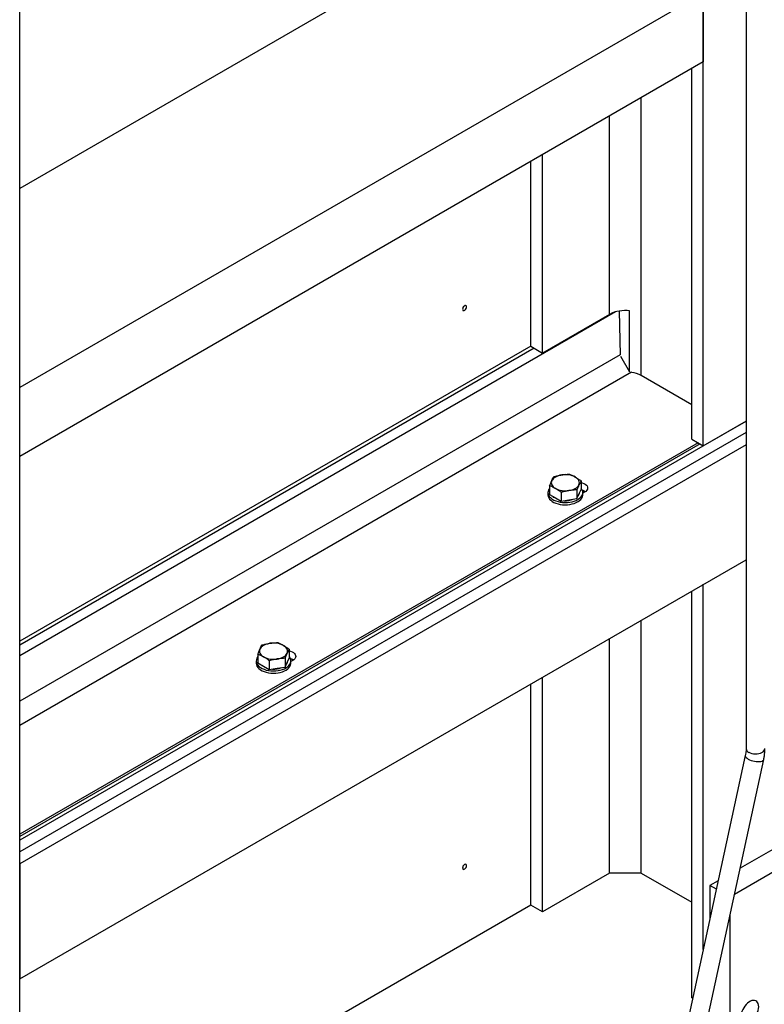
# Model space of a CAD drawing. Header units: millimetres. Extents: x 0 to 25230, y 0 to 17820.
# Tile 223 of 244: x 20928 to 21722, y 9426 to 10477. Entities that reach past the tile are written whole.
import ezdxf

# ---------------------------------------------------------------- set-up
doc = ezdxf.new("R2010")
doc.units = ezdxf.units.MM
doc.linetypes.add('SLD-Sólida', pattern=[0])
doc.layers.add('REFERÊNCIAS', color=9, linetype='SLD-Sólida')

msp = doc.modelspace()

# ---------------------------------------------------------------- linework, layer by layer
at = {"color": 7, "linetype": 'SLD-Sólida', "lineweight": 25, "ltscale": 30}
for p, q in [((21702.5, 10937.9), (21702.5, 9699.1)), ((21701.6, 9691.6), (21633.1, 9375.1)), ((21652.6, 9370.8), (21721.2, 9687.4))]:
    msp.add_line(p, q, dxfattribs=at)
at = {"color": 7, "linetype": 'SLD-Sólida', "lineweight": 25, "ltscale": 30, "flags": 128}
for points in [[(21705.4, 9695), (21706.9, 9694.3), (21708.5, 9693.8), (21710.4, 9693.5), (21712.2, 9693.3), (21714.1, 9693.4), (21716, 9693.7), (21717.7, 9694.2), (21719.2, 9694.8), (21720.5, 9695.6), (21721.5, 9696.6), (21722.1, 9697.6), (21722.5, 9698.7), (21722.5, 9699.1)], [(21701.6, 9691.6), (21701.6, 9691.1), (21701.8, 9690.3), (21702.5, 9689.4), (21703.4, 9688.6), (21704.6, 9687.8)], [(21704.6, 9687.8), (21706.1, 9687.1), (21707.7, 9686.4), (21709.5, 9685.9), (21711.3, 9685.5), (21713.2, 9685.2), (21715, 9685.1), (21716.7, 9685.1), (21718.1, 9685.3), (21719.4, 9685.7), (21720.3, 9686.2), (21720.9, 9686.8), (21721.2, 9687.4)]]:
    msp.add_lwpolyline(points, dxfattribs=at)
at = {"color": 7, "linetype": 'SLD-Sólida', "lineweight": 25, "ltscale": 900}
msp.add_arc((21707.4, 9699.5), 4.95, 185.1866, 246.1336, dxfattribs=at)
at = {"color": 7, "linetype": 'SLD-Sólida', "lineweight": 25, "ltscale": 30}
for points, knots in [([(21702.5, 9699.1), (21702.5, 9698.7), (21702.5, 9697.6), (21702.3, 9695.6), (21702, 9693.5), (21701.7, 9692.1), (21701.6, 9691.6)], [0, 0, 0, 0, 0.166807, 0.486013, 0.80749, 1, 1, 1, 1]), ([(21721.2, 9687.4), (21721.3, 9688), (21721.7, 9689.9), (21722.2, 9693.1), (21722.4, 9696.3), (21722.5, 9698.3), (21722.5, 9699.1)], [0, 0, 0, 0, 0.166551, 0.476965, 0.78893, 1, 1, 1, 1])]:
    msp.add_open_spline(points, degree=3, knots=knots, dxfattribs=at)
at = {"layer": 'REFERÊNCIAS', "linetype": 'SLD-Sólida', "lineweight": 25, "ltscale": 30}
for p, q in [((21656.8, 10021.9), (21656.8, 10911.6)), ((21473, 10611.1), (20928, 10296.5)), ((21656.8, 10504.9), (20928, 10084.2)), ((21656.8, 10504.9), (21656.8, 10431.4)), ((20928, 7450), (20928, 10490.9)), ((21656.8, 10431.4), (20928, 10010.7)), ((21644.4, 10029.1), (21644.4, 10424.3)), ((21590.7, 10096.8), (21590.7, 10393.3)), ((21556.8, 10162.2), (21556.8, 10373.7)), ((21473, 10128.1), (21473, 10325.3)), ((21485.3, 10120.9), (21485.3, 10332.5)), ((21563.2, 10164.8), (20928, 9798.1)), ((21556.8, 10162.2), (21485.3, 10120.9)), ((21567, 10165.7), (21568.3, 10119)), ((21578.2, 10100.8), (21578.2, 10166)), ((21473, 10128.1), (20928, 9813.5)), ((21476.5, 10126), (20928, 9809.4)), ((21473, 10128.1), (21485.3, 10120.9)), ((21568.3, 10119), (20928, 9749.4)), ((21568.4, 10117.7), (21578.1, 10100.8)), ((21580.4, 10100.4), (20928, 9723.7)), ((21644.4, 10065.8), (21590.7, 10096.8)), ((21702.5, 10048.3), (20928, 9601.2)), ((21656.8, 10021.9), (21702.5, 10048.3)), ((21702.5, 10036.1), (20928, 9589)), ((21651.2, 10025.2), (20928, 9607.7)), ((21653.3, 10024), (20928, 9605.3)), ((21702.5, 10023), (20928, 9575.9)), ((21644.4, 10029.1), (21656.8, 10021.9)), ((21493, 9979.4), (21493, 9970.1)), ((21526.5, 9984.6), (21526.5, 9975.2)), ((21491.2, 9972.1), (21491.2, 9969.7)), ((21493, 9970.1), (21499.1, 9966.5)), ((21505.3, 9972.4), (21505.3, 9963)), ((21522, 9974.9), (21522, 9965.6)), ((21522, 9965.6), (21524.2, 9970.4)), ((21524.2, 9970.4), (21526.5, 9975.2)), ((21530.2, 9972.5), (21528.2, 9971.4)), ((21528.2, 9969.7), (21528.2, 9972.1)), ((21499.1, 9966.5), (21505.3, 9963)), ((21505.3, 9963), (21513.6, 9964.3)), ((21513.6, 9964.3), (21522, 9965.6)), ((20928, 9453.4), (21702.5, 9900.5)), ((21656.8, 9484.7), (21656.8, 9874.2)), ((21644.4, 9433), (21644.4, 9867)), ((21590.7, 9566.1), (21590.7, 9836)), ((21556.8, 9566.1), (21556.8, 9816.4)), ((21181.9, 9799.8), (21181.9, 9790.4)), ((21215.3, 9805), (21215.3, 9795.6)), ((21180.1, 9792.5), (21180.1, 9790.1)), ((21181.9, 9790.4), (21188, 9786.9)), ((21194.1, 9792.7), (21194.1, 9783.4)), ((21210.9, 9795.3), (21210.9, 9786)), ((21210.9, 9786), (21213.1, 9790.8)), ((21213.1, 9790.8), (21215.3, 9795.6)), ((21219.1, 9792.9), (21217.1, 9791.8)), ((21217.1, 9790.1), (21217.1, 9792.5)), ((21188, 9786.9), (21194.1, 9783.4)), ((21194.1, 9783.4), (21202.5, 9784.7)), ((21202.5, 9784.7), (21210.9, 9786)), ((21473, 9532), (21473, 9768)), ((21485.3, 9524.9), (21485.3, 9775.2)), ((21833.6, 9650.8), (21696.1, 9571.4)), ((21854.8, 9638.6), (21690, 9543.4)), ((20928, 9575.9), (20928, 9453.4)), ((21556.8, 9566.1), (21485.3, 9524.9)), ((21590.7, 9566.1), (21556.8, 9566.1)), ((21590.7, 9566.1), (21644.4, 9535.1)), ((21672.7, 9557.9), (21663.9, 9552.8)), ((21670.7, 9548.9), (21663.9, 9552.8)), ((21663.9, 9552.8), (21663.9, 9517.4)), ((21473, 9532), (20928, 9217.4)), ((21485.3, 9524.9), (21473, 9532)), ((21685.1, 9520.8), (21685.1, 8446.4)), ((21645.5, 9432.4), (21644.4, 9433))]:
    msp.add_line(p, q, dxfattribs=at)
at = {"layer": 'REFERÊNCIAS', "linetype": 'SLD-Sólida', "lineweight": 25, "ltscale": 30, "flags": 128}
for points in [[(21404.4, 10170.2), (21404.3, 10170.9), (21403.9, 10171.4), (21403.3, 10171.7), (21402.6, 10171.6), (21401.9, 10171.1), (21401.2, 10170.4), (21400.6, 10169.6), (21400.3, 10168.6), (21400.1, 10167.7), (21400.3, 10166.9), (21400.6, 10166.4), (21401.2, 10166.2), (21401.9, 10166.3), (21402.6, 10166.7), (21403.3, 10167.4), (21403.9, 10168.3), (21404.3, 10169.2), (21404.4, 10170.2)], [(21400.1, 10167.7), (21400.3, 10166.9), (21400.6, 10166.4), (21401.2, 10166.2), (21401.9, 10166.3), (21402.6, 10166.7), (21403.3, 10167.4), (21403.9, 10168.3), (21404.2, 10169.2), (21404.4, 10170.2)], [(21404.4, 10170.2), (21404.2, 10170.9), (21403.9, 10171.4), (21403.3, 10171.7), (21402.6, 10171.6), (21402.2, 10171.4)], [(21505.9, 9990.9), (21504, 9990.5), (21502.2, 9990), (21500.6, 9989.4), (21499.1, 9988.6), (21497.8, 9987.8), (21496.8, 9986.9), (21495.9, 9985.8), (21495.3, 9984.8)], [(21524.2, 9980.3), (21524.6, 9981.4), (21524.7, 9982.5), (21524.6, 9983.7), (21524.2, 9984.8), (21523.6, 9985.8), (21522.7, 9986.9), (21521.6, 9987.8), (21520.3, 9988.6)], [(21495.3, 9984.8), (21494.9, 9983.7), (21494.7, 9982.5), (21494.9, 9981.4), (21495.3, 9980.3), (21495.9, 9979.2), (21496.8, 9978.2), (21497.8, 9977.3), (21499.1, 9976.4)], [(21513.6, 9974.2), (21515.5, 9974.5), (21517.2, 9975), (21518.9, 9975.7), (21520.3, 9976.4), (21521.6, 9977.3), (21522.7, 9978.2), (21523.6, 9979.2), (21524.2, 9980.3)], [(21526.5, 9983), (21527.8, 9982.6), (21529.5, 9981.9), (21530.9, 9981.1), (21532.1, 9980.1), (21532.9, 9979.1), (21533.4, 9977.9), (21533.5, 9976.7), (21533.2, 9975.6), (21532.5, 9974.5), (21531.5, 9973.4), (21530.2, 9972.5)], [(21493, 9976.7), (21492.7, 9976.3), (21491.9, 9974.9), (21491.4, 9973.4), (21491.2, 9972), (21491.5, 9970.5), (21492, 9969), (21493, 9967.6), (21494.2, 9966.3), (21495.8, 9965.1), (21497.6, 9964.1), (21499.7, 9963.2), (21501.9, 9962.5), (21504.3, 9961.9), (21506.8, 9961.6), (21509.4, 9961.5), (21512, 9961.5), (21514.5, 9961.8), (21517, 9962.3), (21519.3, 9963), (21521.4, 9963.8), (21523.3, 9964.9), (21524.9, 9966), (21526.2, 9967.3), (21527.2, 9968.7), (21527.9, 9970.1), (21528.2, 9971.6), (21528.2, 9973.1), (21527.8, 9974.5), (21527, 9976), (21526.5, 9976.7)], [(21491.2, 9969.7), (21491.2, 9969.5), (21491.5, 9968), (21492, 9966.6), (21493, 9965.2), (21494.2, 9963.9), (21495.8, 9962.7), (21497.6, 9961.6), (21499.7, 9960.7), (21501.9, 9960), (21504.3, 9959.5), (21506.8, 9959.1), (21509.4, 9959), (21512, 9959.1), (21514.5, 9959.4), (21517, 9959.9), (21519.3, 9960.5), (21521.4, 9961.4), (21523.3, 9962.4), (21524.9, 9963.6), (21526.2, 9964.8), (21527.2, 9966.2), (21527.9, 9967.7), (21528.2, 9969.1), (21528.2, 9969.7)], [(21499.1, 9966), (21497.6, 9967), (21496.6, 9968)], [(21530.9, 9972.9), (21529.5, 9973.7), (21527.8, 9974.4)], [(21502.6, 9964.5), (21500.9, 9965.2), (21499.1, 9966)], [(21194.7, 9811.3), (21192.9, 9810.9), (21191.1, 9810.4), (21189.5, 9809.8), (21188, 9809), (21186.7, 9808.2), (21185.6, 9807.2), (21184.8, 9806.2), (21184.1, 9805.2)], [(21184.1, 9805.2), (21183.7, 9804), (21183.6, 9802.9), (21183.7, 9801.8), (21184.1, 9800.7), (21184.8, 9799.6), (21185.6, 9798.6), (21186.7, 9797.6), (21188, 9796.8)], [(21202.5, 9794.6), (21204.4, 9794.9), (21206.1, 9795.4), (21207.7, 9796), (21209.2, 9796.8), (21210.5, 9797.6), (21211.6, 9798.6), (21212.5, 9799.6), (21213.1, 9800.7)], [(21213.1, 9800.7), (21213.5, 9801.8), (21213.6, 9802.9), (21213.5, 9804), (21213.1, 9805.2), (21212.5, 9806.2), (21211.6, 9807.2), (21210.5, 9808.2), (21209.2, 9809)], [(21215.3, 9803.3), (21216.7, 9803), (21218.4, 9802.3), (21219.8, 9801.5), (21221, 9800.5), (21221.8, 9799.4), (21222.2, 9798.3), (21222.3, 9797.1), (21222.1, 9796), (21221.4, 9794.9), (21220.4, 9793.8), (21219.1, 9792.9)], [(21181.9, 9797.1), (21181.6, 9796.7), (21180.7, 9795.3), (21180.3, 9793.8), (21180.1, 9792.3), (21180.3, 9790.9), (21180.9, 9789.4), (21181.8, 9788), (21183.1, 9786.7), (21184.7, 9785.5), (21186.5, 9784.5), (21188.5, 9783.6), (21190.8, 9782.8), (21193.2, 9782.3), (21195.7, 9782), (21198.3, 9781.9), (21200.9, 9781.9), (21203.4, 9782.2), (21205.8, 9782.7), (21208.1, 9783.4), (21210.3, 9784.2), (21212.1, 9785.2), (21213.8, 9786.4), (21215.1, 9787.7), (21216.1, 9789.1), (21216.8, 9790.5), (21217.1, 9792), (21217, 9793.5), (21216.6, 9794.9), (21215.9, 9796.4), (21215.3, 9797.1)], [(21180.1, 9790.1), (21180.1, 9789.9), (21180.3, 9788.4), (21180.9, 9787), (21181.8, 9785.6), (21183.1, 9784.3), (21184.7, 9783.1), (21186.5, 9782), (21188.5, 9781.1), (21190.8, 9780.4), (21193.2, 9779.9), (21195.7, 9779.5), (21198.3, 9779.4), (21200.9, 9779.5), (21203.4, 9779.8), (21205.8, 9780.2), (21208.1, 9780.9), (21210.3, 9781.8), (21212.1, 9782.8), (21213.8, 9784), (21215.1, 9785.2), (21216.1, 9786.6), (21216.8, 9788), (21217.1, 9789.5), (21217.1, 9790.1)], [(21219.8, 9793.3), (21218.4, 9794.1), (21216.7, 9794.8)], [(21188, 9786.4), (21186.5, 9787.4), (21185.4, 9788.4)], [(21191.5, 9784.9), (21189.8, 9785.5), (21188, 9786.4)], [(21400.1, 9571.6), (21400.3, 9570.8), (21400.6, 9570.3), (21401.2, 9570.1), (21401.9, 9570.2), (21402.6, 9570.6), (21403.3, 9571.3), (21403.9, 9572.2), (21404.3, 9573.2), (21404.4, 9574.1), (21404.3, 9574.8), (21403.9, 9575.4), (21403.3, 9575.6), (21402.6, 9575.5), (21401.9, 9575.1), (21401.2, 9574.4), (21400.6, 9573.5), (21400.3, 9572.5), (21400.1, 9571.6)], [(21400.1, 9571.6), (21400.3, 9570.9), (21400.6, 9570.3), (21401.2, 9570.1), (21401.9, 9570.2), (21402.6, 9570.7), (21403.3, 9571.3), (21403.9, 9572.2), (21404.2, 9573.2), (21404.4, 9574.1), (21404.2, 9574.8), (21403.9, 9575.4), (21403.3, 9575.6), (21402.6, 9575.5), (21402.2, 9575.3)], [(21715.9, 9423.6), (21715.7, 9425.3), (21715.3, 9426.9), (21714.7, 9428.2), (21713.9, 9429.2), (21712.8, 9429.9), (21711.5, 9430.3), (21710.2, 9430.4), (21708.7, 9430.1), (21707.1, 9429.5), (21705.5, 9428.6), (21704, 9427.4), (21702.5, 9426), (21701.1, 9424.3), (21699.9, 9422.5), (21698.8, 9420.5), (21697.9, 9418.5), (21697.3, 9416.4), (21696.9, 9414.5), (21696.8, 9412.6), (21696.9, 9410.8), (21697.3, 9409.3), (21697.9, 9408), (21698.8, 9407), (21699.9, 9406.2), (21701.1, 9405.8), (21702.5, 9405.8), (21704, 9406), (21705.5, 9406.6), (21707.1, 9407.6), (21708.7, 9408.7), (21710.2, 9410.2), (21711.5, 9411.9), (21712.8, 9413.7), (21713.9, 9415.7), (21714.7, 9417.7), (21715.3, 9419.7), (21715.7, 9421.7), (21715.9, 9423.6)]]:
    msp.add_lwpolyline(points, dxfattribs=at)
at = {"layer": 'REFERÊNCIAS', "linetype": 'SLD-Sólida', "lineweight": 25, "ltscale": 900}
for centre, radius, start, end in [((21573.6, 10129.9), 36.4, 82.6551, 117.5212), ((21575.6, 10069.3), 31.4, 61.2043, 81.1055), ((21509.8, 9968.2), 23, 62.6428, 99.7711), ((21509.7, 9996.9), 23, 242.6428, 279.7711), ((21518.6, 9972.4), 6.17, 320.0664, 350.1366), ((21524.1, 9962.7), 12.3, 56.4503, 72.5526), ((21524, 9962.2), 12.8, 60.4961, 72.5119), ((21524, 9962.2), 12.8, 60.4961, 72.5119), ((21509.9, 9986.9), 23.5, 266.8366, 290.7494), ((21198.6, 9788.6), 23, 62.6428, 99.7711), ((21198.6, 9817.2), 23, 242.6428, 279.7711), ((21207.5, 9792.8), 6.17, 320.0664, 350.1366), ((21213, 9783.1), 12.3, 56.4503, 72.5526), ((21212.8, 9782.6), 12.8, 60.4961, 72.5119), ((21212.8, 9782.6), 12.8, 60.4961, 72.5119), ((21198.8, 9807.3), 23.5, 266.8366, 290.7494)]:
    msp.add_arc(centre, radius, start, end, dxfattribs=at)
at = {"layer": 'REFERÊNCIAS', "linetype": 'SLD-Sólida', "lineweight": 25, "ltscale": 30}
for points, knots in [([(21495.3, 9984.8), (21495.6, 9985.5), (21496.4, 9987.1), (21497.1, 9988.4), (21497.5, 9989.1)], [0, 0, 0, 0, 0.498791, 1, 1, 1, 1]), ([(21497.5, 9989.1), (21498.9, 9989.4), (21501.7, 9990.2), (21504.5, 9990.6), (21505.9, 9990.9)], [0, 0, 0, 0, 0.498963, 1, 1, 1, 1]), ([(21505.9, 9990.9), (21507.3, 9991.1), (21510.1, 9991.5), (21512.8, 9991.6), (21514.2, 9991.7)], [0, 0, 0, 0, 0.498791, 1, 1, 1, 1]), ([(21514.2, 9991.7), (21515.2, 9991.2), (21517.3, 9990.3), (21519.3, 9989.2), (21520.3, 9988.6)], [0, 0, 0, 0, 0.498963, 1, 1, 1, 1]), ([(21520.3, 9988.6), (21521.9, 9987.7), (21523.9, 9986.5), (21526, 9985), (21526.5, 9984.6)], [0, 0, 0, 0, 0.748327, 1, 1, 1, 1]), ([(21493, 9979.4), (21493.4, 9980.4), (21494.1, 9982.3), (21494.9, 9983.9), (21495.3, 9984.8)], [0, 0, 0, 0, 0.498963, 1, 1, 1, 1]), ([(21499.1, 9976.4), (21498.1, 9977), (21496.1, 9978.1), (21494, 9979), (21493, 9979.4)], [0, 0, 0, 0, 0.4987908, 1, 1, 1, 1]), ([(21524.2, 9980.3), (21523.9, 9979.5), (21523.1, 9977.8), (21522.4, 9975.9), (21522, 9974.9)], [0, 0, 0, 0, 0.498791, 1, 1, 1, 1]), ([(21526.5, 9984.6), (21526.1, 9983.9), (21525.4, 9982.6), (21524.6, 9981.1), (21524.2, 9980.3)], [0, 0, 0, 0, 0.498963, 1, 1, 1, 1]), ([(21505.3, 9972.4), (21504.7, 9972.7), (21502.7, 9974.2), (21500.7, 9975.5), (21499.1, 9976.4)], [0, 0, 0, 0, 0.251673, 1, 1, 1, 1]), ([(21513.6, 9974.2), (21512.2, 9973.9), (21509.4, 9973.4), (21506.7, 9972.7), (21505.3, 9972.4)], [0, 0, 0, 0, 0.498791, 1, 1, 1, 1]), ([(21522, 9974.9), (21520.6, 9974.9), (21517.8, 9974.7), (21515, 9974.4), (21513.6, 9974.2)], [0, 0, 0, 0, 0.498963, 1, 1, 1, 1]), ([(21186.4, 9809.5), (21187.8, 9809.8), (21190.5, 9810.6), (21193.3, 9811), (21194.7, 9811.3)], [0, 0, 0, 0, 0.498963, 1, 1, 1, 1]), ([(21194.7, 9811.3), (21196.1, 9811.5), (21198.9, 9811.9), (21201.7, 9812), (21203.1, 9812.1)], [0, 0, 0, 0, 0.498791, 1, 1, 1, 1]), ([(21203.1, 9812.1), (21204.1, 9811.6), (21206.1, 9810.7), (21208.2, 9809.6), (21209.2, 9809)], [0, 0, 0, 0, 0.498963, 1, 1, 1, 1]), ([(21181.9, 9799.8), (21182.3, 9800.8), (21183, 9802.7), (21183.7, 9804.3), (21184.1, 9805.2)], [0, 0, 0, 0, 0.498963, 1, 1, 1, 1]), ([(21188, 9796.8), (21187, 9797.4), (21184.9, 9798.5), (21182.9, 9799.4), (21181.9, 9799.8)], [0, 0, 0, 0, 0.4987908, 1, 1, 1, 1]), ([(21184.1, 9805.2), (21184.5, 9805.9), (21185.2, 9807.5), (21186, 9808.8), (21186.4, 9809.5)], [0, 0, 0, 0, 0.498791, 1, 1, 1, 1]), ([(21209.2, 9809), (21210.8, 9808.1), (21212.8, 9806.8), (21214.8, 9805.4), (21215.3, 9805)], [0, 0, 0, 0, 0.748327, 1, 1, 1, 1]), ([(21213.1, 9800.7), (21212.7, 9799.8), (21212, 9798.2), (21211.2, 9796.3), (21210.9, 9795.3)], [0, 0, 0, 0, 0.498791, 1, 1, 1, 1]), ([(21215.3, 9805), (21215, 9804.3), (21214.2, 9803), (21213.5, 9801.5), (21213.1, 9800.7)], [0, 0, 0, 0, 0.498963, 1, 1, 1, 1]), ([(21194.1, 9792.7), (21193.6, 9793.1), (21191.6, 9794.6), (21189.5, 9795.9), (21188, 9796.8)], [0, 0, 0, 0, 0.251673, 1, 1, 1, 1]), ([(21202.5, 9794.6), (21201.1, 9794.3), (21198.3, 9793.8), (21195.5, 9793.1), (21194.1, 9792.7)], [0, 0, 0, 0, 0.498791, 1, 1, 1, 1]), ([(21210.9, 9795.3), (21209.5, 9795.3), (21206.7, 9795.1), (21203.9, 9794.7), (21202.5, 9794.6)], [0, 0, 0, 0, 0.498963, 1, 1, 1, 1])]:
    msp.add_open_spline(points, degree=3, knots=knots, dxfattribs=at)

doc.saveas('drawing.dxf')
